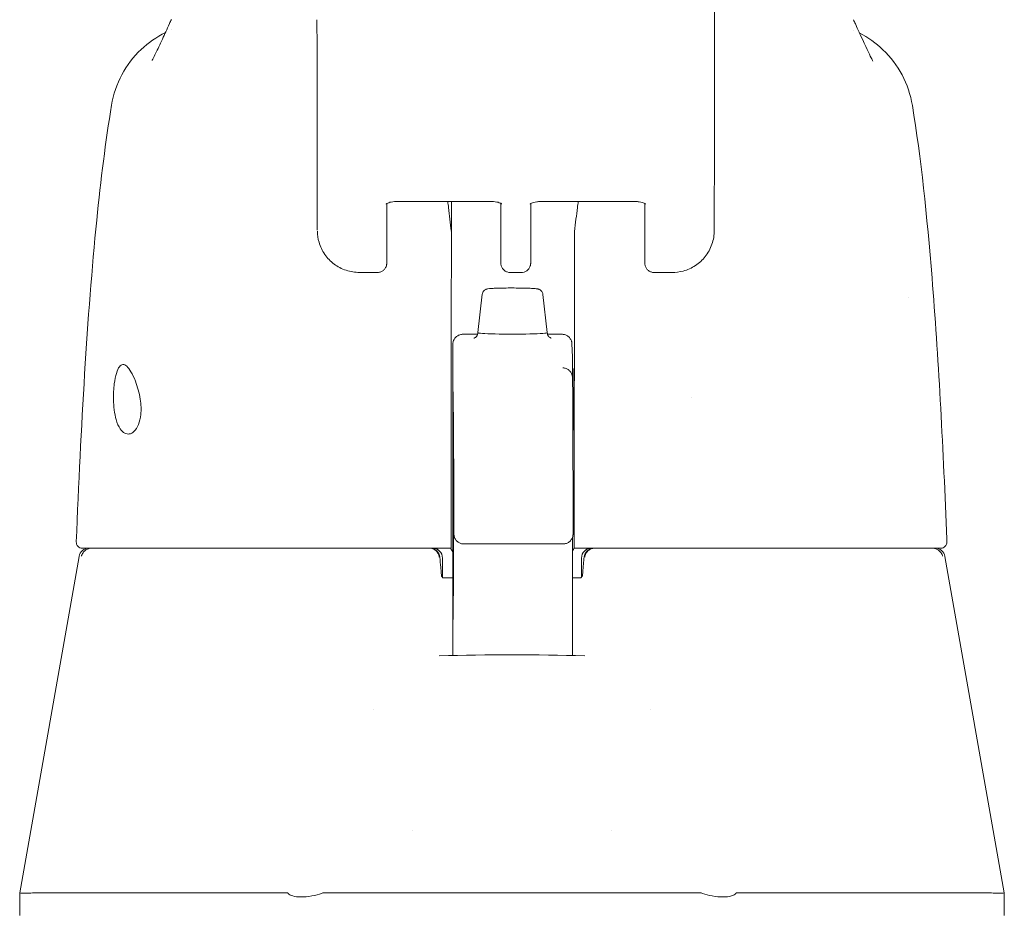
# Model space of a CAD drawing. Header units: inches. Extents: x 15 to 394, y 11 to 241.
# Tile 8 of 83: x 153.44 to 155.39, y 84.65 to 86.42. Entities that reach past the tile are written whole.
import ezdxf

# ---------------------------------------------------------------- set-up
doc = ezdxf.new("R2010")
doc.units = ezdxf.units.IN
doc.header["$LTSCALE"] = 24
doc.header["$MEASUREMENT"] = 0
doc.layers.add('Visible (ANSI)', color=7, linetype='Continuous', lineweight=5)

msp = doc.modelspace()

# ---------------------------------------------------------------- linework, layer by layer
at = {"layer": 'Visible (ANSI)'}
for p, q in [((154.82, 86.2852), (154.8201, 86.1829)), ((154.8201, 86.1827), (154.8197, 86.0055)), ((154.0322, 86.1079), (154.0323, 86.0056)), ((154.1704, 86.0586), (154.1701, 85.9535)), ((154.1889, 86.0624), (154.3783, 86.0624)), ((154.2983, 86.0624), (154.2983, 86.001)), ((154.3963, 86.0588), (154.3963, 85.99)), ((154.4556, 85.9535), (154.4558, 86.0586)), ((154.4744, 86.0624), (154.6637, 86.0624)), ((154.6818, 85.99), (154.6817, 86.0581)), ((154.1516, 85.9217), (154.1163, 85.9217)), ((154.415, 85.9217), (154.437, 85.9217)), ((154.7357, 85.9217), (154.7004, 85.9217)), ((154.3593, 85.8784), (154.3507, 85.8023)), ((154.4798, 85.8783), (154.4885, 85.8023)), ((154.3209, 85.799), (154.3502, 85.799)), ((154.4889, 85.799), (154.5178, 85.799)), ((154.5374, 85.7798), (154.5382, 85.7546)), ((154.3011, 85.5914), (154.3014, 85.3809)), ((154.323, 85.3831), (154.5198, 85.3831)), ((154.5412, 85.3748), (154.5418, 85.3748)), ((153.5598, 85.3585), (153.4421, 84.6911)), ((154.2807, 85.3551), (154.2807, 85.3168)), ((154.5563, 85.3551), (154.5563, 85.3168)), ((155.2772, 85.3585), (155.3949, 84.6911)), ((154.3014, 85.3157), (154.2826, 85.3157)), ((154.5543, 85.3157), (154.5385, 85.3157)), ((154.3014, 85.2883), (154.3014, 85.2429)), ((154.5384, 85.2329), (154.5383, 85.162)), ((154.1429, 85.054), (154.1429, 85.054)), ((154.6941, 85.054), (154.6941, 85.054)), ((154.2216, 84.8142), (154.2216, 84.8142)), ((154.6153, 84.8142), (154.6153, 84.8142)), ((153.4421, 84.6464), (153.4421, 84.6911)), ((153.4813, 84.6911), (153.9728, 84.6911)), ((154.046, 84.6911), (154.7909, 84.6911)), ((154.8641, 84.6911), (155.3557, 84.6911)), ((155.3949, 84.6464), (155.3949, 84.6911))]:
    msp.add_line(p, q, dxfattribs=at)
for centre, radius, start, end in [((153.5661, 85.3866), 0.0118, 177.7242, 270), ((153.5792, 85.3551), 0.0197, 90.0001, 170), ((154.2559, 85.3551), 0.0197, 4.9119, 90), ((154.261, 85.3551), 0.0197, 0, 90), ((154.576, 85.3551), 0.0197, 90, 180), ((154.581, 85.3551), 0.0197, 90, 175.0881), ((155.2578, 85.3551), 0.0197, 10, 90), ((155.2692, 85.3866), 0.0118, 270, 2.2758)]:
    msp.add_arc(centre, radius, start, end, dxfattribs=at)
for centre, major_axis, ratio, start_param, end_param in [((154.8189, 85.793), (0, 0.9843), 0.001274, 5.235988, 6.283186), ((154.0315, 85.793), (0, 0.6299), 0.001274, 5.235988, 6.283186), ((154.7414, 86.1828), (0.0787, -0.0002), 0.866025, 0, 0.002547), ((154.2557, 85.9991), (-0.0425, -0.0035), 0.669542, 3.085614, 3.161581), ((154.2994, 84.6199), (0.0001, 1.6849), 0.001243, 0.609956, 0.646633), ((154.5437, 84.6199), (0, -1.6849), 0.001294, 3.751549, 3.788225), ((154.585, 85.9991), (-0.0425, 0.0034), 0.669773, 6.258798, 6.334759), ((154.2982, 85.9486), (0, -0.0201), 0.001273, 3.788231, 4.444303), ((154.5423, 85.9486), (0, 0.0201), 0.001274, 0.646638, 1.302711), ((154.2975, 86.0999), (0, 0.5512), 0.001274, 3.554684, 4.444304), ((154.5416, 86.0999), (0, 0.5512), 0.001274, 3.554684, 4.444304), ((154.4196, 85.8023), (-0.0689, 0), 0.042782, 6.278319, 9.429644), ((154.7737, 85.6701), (0, 0.061), 0.001274, 1.508926, 1.509277), ((154.2978, 85.5767), (0, -0.0201), 0.001269, 3.554683, 4.318922), ((154.5419, 85.5767), (0, 0.0201), 0.001278, 0.413091, 1.177333), ((154.281, 85.2949), (-0.0983, 1.1448), 0.000167, 1.516693, 1.533906), ((154.2576, 85.3354), (0.0196, 0.0017), 0.017406, 6.283182, 6.298323), ((154.5794, 85.3354), (-0.0196, 0.0017), 0.017406, 6.268048, 6.283203), ((154.2823, 85.3276), (0, -0.0118), 0.79344, 6.283136, 6.283169), ((153.991, 84.2377), (-0.0182, 0.4534), 0.057705, 6.212037, 6.280865), ((153.991, 84.2377), (0.0567, 0.4533), 0.172345, 0.021557, 0.090385), ((154.846, 84.2377), (-0.0567, 0.4533), 0.172345, 6.1928, 6.261628), ((154.846, 84.2377), (0.0182, 0.4534), 0.057705, 0.002321, 0.071149)]:
    msp.add_ellipse(centre, major_axis=major_axis, ratio=ratio, start_param=start_param, end_param=end_param, dxfattribs=at)
for centre, major_axis in [((154.3012, 85.6701), (0, 0.0738)), ((154.5414, 85.6701), (0, -0.061))]:
    msp.add_ellipse(centre, major_axis=major_axis, ratio=0.001274, dxfattribs=at)
for points, knots in [([(153.7045, 86.342), (153.7045, 86.342), (153.7051, 86.3431), (153.7075, 86.3475), (153.7096, 86.3518), (153.7157, 86.3644), (153.7201, 86.3739), (153.7293, 86.394), (153.7341, 86.4043), (153.7392, 86.4153)], [0.5925237, 0.5925237, 0.5925237, 0.5925237, 0.6646619, 0.6646619, 0.7668616, 0.7668616, 0.908863, 0.908863, 1.0310814, 1.0310814, 1.0310814, 1.0310814]), ([(155.0995, 86.4149), (155.11, 86.3923), (155.1189, 86.3723), (155.1281, 86.3529), (155.1304, 86.3483), (155.1332, 86.3429), (155.134, 86.3415), (155.1342, 86.3411), (155.1342, 86.341), (155.1342, 86.341)], [0, 0, 0, 0, 0.2499371, 0.2499371, 0.3535128, 0.3535128, 0.4283098, 0.4283098, 0.439933, 0.439933, 0.439933, 0.439933]), ([(153.6243, 86.2537), (153.6278, 86.2747), (153.6349, 86.2953), (153.6548, 86.3325), (153.6677, 86.3496), (153.6971, 86.3774), (153.7135, 86.3889), (153.731, 86.3976)], [0, 0, 0, 0, 0.1620881, 0.1620881, 0.3213069, 0.3213069, 0.4702907, 0.4702907, 0.4702907, 0.4702907]), ([(155.108, 86.3964), (155.1248, 86.3878), (155.1405, 86.3766), (155.1693, 86.3492), (155.1822, 86.3321), (155.202, 86.2949), (155.209, 86.2742), (155.2125, 86.2532)], [0.2361481, 0.2361481, 0.2361481, 0.2361481, 0.379777, 0.379777, 0.5389916, 0.5389916, 0.7011957, 0.7011957, 0.7011957, 0.7011957]), ([(153.5543, 85.3871), (153.5635, 85.6163), (153.5758, 85.835), (153.603, 86.1059), (153.6123, 86.1818), (153.6243, 86.2537)], [0, 0, 0, 0, 1.850891, 1.850891, 2.630245, 2.630245, 2.630245, 2.630245]), ([(155.2125, 86.2532), (155.2297, 86.1483), (155.2416, 86.0342), (155.2639, 85.7565), (155.273, 85.5863), (155.2802, 85.4092)], [0, 0, 0, 0, 1.138918, 1.138918, 2.574106, 2.574106, 2.574106, 2.574106]), ([(154.1689, 86.0575), (154.1689, 86.0575), (154.1689, 86.0576), (154.169, 86.0577), (154.1694, 86.058), (154.1705, 86.0586), (154.1713, 86.059), (154.1734, 86.0599), (154.1747, 86.0604), (154.1779, 86.0613), (154.1798, 86.0616), (154.184, 86.0622), (154.1863, 86.0623), (154.1887, 86.0624), (154.1888, 86.0624), (154.1889, 86.0624)], [6.740092, 6.740092, 6.740092, 6.740092, 6.793779, 6.793779, 6.96813, 6.96813, 7.15411, 7.15411, 7.362553, 7.362553, 7.594077, 7.594077, 7.842143, 7.842143, 7.853982, 7.853982, 7.853982, 7.853982]), ([(154.2982, 86.0031), (154.2963, 86.0195), (154.2945, 86.0353), (154.2921, 86.0545), (154.2915, 86.0585), (154.291, 86.0624)], [-0.4388751, -0.4388751, -0.4388751, -0.4388751, -0.2194373, -0.2194373, -0.1616613, -0.1616613, -0.1616613, -0.1616613]), ([(154.3983, 86.0576), (154.3983, 86.0576), (154.3983, 86.0576), (154.3981, 86.0577), (154.3978, 86.058), (154.3967, 86.0586), (154.3959, 86.0591), (154.3938, 86.0599), (154.3925, 86.0604), (154.3893, 86.0613), (154.3874, 86.0616), (154.3832, 86.0622), (154.3809, 86.0624), (154.3785, 86.0624), (154.3784, 86.0624), (154.3783, 86.0624)], [3.601441, 3.601441, 3.601441, 3.601441, 3.653835, 3.653835, 3.828176, 3.828176, 4.014016, 4.014016, 4.222282, 4.222282, 4.453653, 4.453653, 4.701633, 4.701633, 4.712389, 4.712389, 4.712389, 4.712389]), ([(154.4744, 86.0624), (154.472, 86.0624), (154.4697, 86.0622), (154.4653, 86.0616), (154.4632, 86.0612), (154.4598, 86.0603), (154.4583, 86.0598), (154.4562, 86.0588), (154.4554, 86.0583), (154.4545, 86.0577), (154.4543, 86.0575), (154.4543, 86.0575)], [4.712389, 4.712389, 4.712389, 4.712389, 4.966699, 4.966699, 5.215035, 5.215035, 5.445494, 5.445494, 5.649809, 5.649809, 5.826279, 5.826279, 5.826279, 5.826279]), ([(154.5498, 86.0624), (154.5493, 86.0585), (154.5488, 86.0545), (154.5463, 86.0353), (154.5444, 86.0195), (154.5425, 86.0031)], [-0.2772129, -0.2772129, -0.2772129, -0.2772129, -0.2194374, -0.2194374, -0.000001, -0.000001, -0.000001, -0.000001]), ([(154.6637, 86.0624), (154.6661, 86.0624), (154.6684, 86.0622), (154.6728, 86.0616), (154.6749, 86.0612), (154.6783, 86.0603), (154.6797, 86.0598), (154.6819, 86.0588), (154.6826, 86.0584), (154.6835, 86.0578), (154.6837, 86.0576), (154.6837, 86.0576)], [1.570796, 1.570796, 1.570796, 1.570796, 1.825106, 1.825106, 2.073301, 2.073301, 2.30349, 2.30349, 2.50749, 2.50749, 2.681745, 2.681745, 2.681745, 2.681745]), ([(154.1163, 85.9217), (154.1073, 85.9217), (154.098, 85.9231), (154.0809, 85.9288), (154.0727, 85.933), (154.0585, 85.9437), (154.0522, 85.9503), (154.0421, 85.9649), (154.0382, 85.9731), (154.0337, 85.9887), (154.0325, 85.9962), (154.0324, 86.0035)], [0, 0, 0, 0, 0.0703736, 0.0703736, 0.1392004, 0.1392004, 0.2072974, 0.2072974, 0.2754598, 0.2754598, 0.3325774, 0.3325774, 0.3325774, 0.3325774]), ([(154.8197, 86.0056), (154.8197, 85.9961), (154.8181, 85.9865), (154.812, 85.9689), (154.8074, 85.9606), (154.7963, 85.9464), (154.7896, 85.9403), (154.7748, 85.9306), (154.7665, 85.9269), (154.7508, 85.9226), (154.7432, 85.9216), (154.7356, 85.9216)], [0, 0, 0, 0, 0.0731439, 0.0731439, 0.1436614, 0.1436614, 0.211738, 0.211738, 0.2795476, 0.2795476, 0.3380314, 0.3380314, 0.3380314, 0.3380314]), ([(154.415, 85.9217), (154.413, 85.9217), (154.4109, 85.922), (154.4072, 85.9233), (154.4054, 85.9242), (154.4023, 85.9266), (154.4009, 85.928), (154.3986, 85.9312), (154.3978, 85.9331), (154.3969, 85.9358), (154.3967, 85.9368), (154.3966, 85.9379), (154.3966, 85.938), (154.3965, 85.9384), (154.3965, 85.9385), (154.3965, 85.9388), (154.3965, 85.939), (154.3965, 85.9392), (154.3965, 85.9393), (154.3965, 85.9395), (154.3965, 85.9396), (154.3965, 85.9399), (154.3965, 85.94), (154.3964, 85.9405), (154.3964, 85.9409), (154.3964, 85.9432), (154.3964, 85.9464), (154.3964, 85.9558), (154.3964, 85.9624), (154.3964, 85.9761), (154.3964, 85.9828), (154.3963, 85.99)], [0, 0, 0, 0, 0.0152437, 0.0152437, 0.0302108, 0.0302108, 0.0451875, 0.0451875, 0.0601581, 0.0601581, 0.0673092, 0.0673092, 0.0689264, 0.0689264, 0.0702228, 0.0702228, 0.0721464, 0.0721464, 0.074147, 0.074147, 0.0775296, 0.0775296, 0.0857864, 0.0857864, 0.110542, 0.110542, 0.1855583, 0.1855583, 0.2684918, 0.2684918, 0.3313559, 0.3313559, 0.3313559, 0.3313559]), ([(154.7004, 85.9217), (154.6984, 85.9217), (154.6964, 85.922), (154.6926, 85.9233), (154.6908, 85.9242), (154.6877, 85.9266), (154.6863, 85.928), (154.6841, 85.9312), (154.6832, 85.9331), (154.6824, 85.9358), (154.6822, 85.9368), (154.682, 85.9379), (154.682, 85.938), (154.682, 85.9384), (154.682, 85.9385), (154.6819, 85.9388), (154.6819, 85.939), (154.6819, 85.9392), (154.6819, 85.9393), (154.6819, 85.9395), (154.6819, 85.9396), (154.6819, 85.9399), (154.6819, 85.94), (154.6819, 85.9405), (154.6819, 85.9409), (154.6819, 85.9432), (154.6818, 85.9464), (154.6818, 85.9558), (154.6818, 85.9624), (154.6818, 85.9761), (154.6818, 85.9828), (154.6818, 85.99)], [0, 0, 0, 0, 0.0152437, 0.0152437, 0.0302108, 0.0302108, 0.0451875, 0.0451875, 0.0601581, 0.0601581, 0.0673092, 0.0673092, 0.0689264, 0.0689264, 0.0702228, 0.0702228, 0.0721464, 0.0721464, 0.074147, 0.074147, 0.0775296, 0.0775296, 0.0857864, 0.0857864, 0.110542, 0.110542, 0.1855583, 0.1855583, 0.2684918, 0.2684918, 0.3313559, 0.3313559, 0.3313559, 0.3313559]), ([(154.1701, 85.9535), (154.1701, 85.9481), (154.1701, 85.9441), (154.1701, 85.9412), (154.1701, 85.9406), (154.1701, 85.94), (154.1701, 85.9399), (154.1701, 85.9394), (154.1701, 85.9393), (154.1701, 85.9391), (154.17, 85.9389), (154.17, 85.9386), (154.17, 85.9384), (154.1699, 85.9376), (154.1698, 85.9371), (154.1696, 85.9361), (154.1695, 85.9355), (154.169, 85.9338), (154.1685, 85.9325), (154.167, 85.9297), (154.1658, 85.9282), (154.1631, 85.9255), (154.1614, 85.9244), (154.1579, 85.9226), (154.1559, 85.9221), (154.1532, 85.9217), (154.1524, 85.9217), (154.1516, 85.9217)], [0, 0, 0, 0, 0.0823467, 0.0823467, 0.1118576, 0.1118576, 0.1247539, 0.1247539, 0.1265515, 0.1265515, 0.1286021, 0.1286021, 0.1306663, 0.1306663, 0.134814, 0.134814, 0.138887, 0.138887, 0.148968, 0.148968, 0.1632472, 0.1632472, 0.1782167, 0.1782167, 0.1931923, 0.1931923, 0.1993249, 0.1993249, 0.1993249, 0.1993249]), ([(154.4556, 85.9535), (154.4556, 85.9481), (154.4556, 85.9441), (154.4555, 85.9412), (154.4555, 85.9406), (154.4555, 85.94), (154.4555, 85.9399), (154.4555, 85.9394), (154.4555, 85.9393), (154.4555, 85.9391), (154.4555, 85.9389), (154.4554, 85.9386), (154.4554, 85.9384), (154.4553, 85.9376), (154.4553, 85.9371), (154.4551, 85.9361), (154.4549, 85.9355), (154.4544, 85.9338), (154.4539, 85.9325), (154.4524, 85.9297), (154.4512, 85.9282), (154.4485, 85.9255), (154.4468, 85.9244), (154.4433, 85.9226), (154.4414, 85.9221), (154.4386, 85.9217), (154.4378, 85.9217), (154.437, 85.9217)], [0, 0, 0, 0, 0.0823467, 0.0823467, 0.1118576, 0.1118576, 0.1247539, 0.1247539, 0.1265515, 0.1265515, 0.1286021, 0.1286021, 0.1306663, 0.1306663, 0.134814, 0.134814, 0.138887, 0.138887, 0.148968, 0.148968, 0.1632472, 0.1632472, 0.1782167, 0.1782167, 0.1931923, 0.1931923, 0.1993249, 0.1993249, 0.1993249, 0.1993249]), ([(154.3593, 85.8784), (154.3595, 85.8796), (154.3599, 85.8809), (154.361, 85.8833), (154.3617, 85.8843), (154.3634, 85.8861), (154.3643, 85.8868), (154.366, 85.8878), (154.3668, 85.8881), (154.3679, 85.8886), (154.3684, 85.8887), (154.3696, 85.889), (154.3702, 85.8891), (154.3726, 85.8895), (154.3746, 85.8897), (154.3794, 85.89), (154.382, 85.8902), (154.3892, 85.8905), (154.394, 85.8906), (154.4041, 85.8908), (154.4094, 85.8909), (154.42, 85.8909), (154.4254, 85.8909), (154.4357, 85.8908), (154.4407, 85.8907), (154.4497, 85.8905), (154.4539, 85.8903), (154.4609, 85.89), (154.4638, 85.8897), (154.4674, 85.8893), (154.4685, 85.8892), (154.4703, 85.8888), (154.4708, 85.8887), (154.472, 85.8883), (154.4726, 85.888), (154.4741, 85.8873), (154.4748, 85.8868), (154.4763, 85.8856), (154.4769, 85.8849), (154.4782, 85.8832), (154.4788, 85.8822), (154.4795, 85.8802), (154.4797, 85.8793), (154.4798, 85.8783)], [0, 0, 0, 0, 0.0101015, 0.0101015, 0.0199862, 0.0199862, 0.0296294, 0.0296294, 0.0377089, 0.0377089, 0.0449846, 0.0449846, 0.0568687, 0.0568687, 0.0925395, 0.0925395, 0.1243072, 0.1243072, 0.1678667, 0.1678667, 0.2085979, 0.2085979, 0.2487728, 0.2487728, 0.2888646, 0.2888646, 0.3291737, 0.3291737, 0.3703899, 0.3703899, 0.3939584, 0.3939584, 0.4023637, 0.4023637, 0.4099805, 0.4099805, 0.4177702, 0.4177702, 0.4252935, 0.4252935, 0.4344742, 0.4344742, 0.4417369, 0.4417369, 0.4417369, 0.4417369]), ([(154.3011, 85.5914), (154.3011, 85.5996), (154.3011, 85.6094), (154.3011, 85.6302), (154.3011, 85.6415), (154.3011, 85.6644), (154.3011, 85.6763), (154.3011, 85.6992), (154.3011, 85.7105), (154.3011, 85.7311), (154.3011, 85.7406), (154.3011, 85.7568), (154.3011, 85.7636), (154.3012, 85.7737), (154.3012, 85.777), (154.3012, 85.779), (154.3012, 85.7793), (154.3012, 85.7798), (154.3012, 85.7799), (154.3012, 85.7805), (154.3013, 85.7806), (154.3013, 85.781), (154.3013, 85.7812), (154.3014, 85.782), (154.3015, 85.7826), (154.3017, 85.7837), (154.3018, 85.7843), (154.3024, 85.7862), (154.3029, 85.7875), (154.3045, 85.7904), (154.3058, 85.7921), (154.3087, 85.7949), (154.3104, 85.7961), (154.3142, 85.7979), (154.3163, 85.7986), (154.3192, 85.799), (154.32, 85.799), (154.3209, 85.799)], [0.0000951, 0.0000951, 0.0000951, 0.0000951, 0.0901149, 0.0901149, 0.178562, 0.178562, 0.2670329, 0.2670329, 0.3554952, 0.3554952, 0.4439649, 0.4439649, 0.5324672, 0.5324672, 0.6211026, 0.6211026, 0.6422287, 0.6422287, 0.6501792, 0.6501792, 0.6522795, 0.6522795, 0.6545394, 0.6545394, 0.659093, 0.659093, 0.6635504, 0.6635504, 0.6741451, 0.6741451, 0.6893195, 0.6893195, 0.7052428, 0.7052428, 0.7211743, 0.7211743, 0.727735, 0.727735, 0.727735, 0.727735]), ([(154.3429, 85.7914), (154.3429, 85.7914), (154.3429, 85.7914), (154.343, 85.7914), (154.3431, 85.7915), (154.3436, 85.7916), (154.3438, 85.7917), (154.3446, 85.792), (154.3451, 85.7923), (154.3465, 85.7933), (154.3472, 85.7939), (154.3487, 85.7957), (154.3495, 85.7969), (154.3504, 85.7996), (154.3507, 85.8009), (154.3507, 85.8023)], [9.2430888, 9.2430888, 9.2430888, 9.2430888, 9.2594498, 9.2594498, 9.3055117, 9.3055117, 9.3302805, 9.3302805, 9.3644401, 9.3644401, 9.3881755, 9.3881755, 9.4085728, 9.4085728, 9.4235033, 9.4235033, 9.4235033, 9.4235033]), ([(154.4885, 85.8023), (154.4885, 85.801), (154.4887, 85.7997), (154.4895, 85.7974), (154.49, 85.7964), (154.4912, 85.7946), (154.4919, 85.794), (154.4931, 85.793), (154.4936, 85.7926), (154.4945, 85.7921), (154.4949, 85.7919), (154.4956, 85.7916), (154.4958, 85.7915), (154.4962, 85.7914), (154.4963, 85.7914), (154.4963, 85.7914)], [6.2819106, 6.2819106, 6.2819106, 6.2819106, 6.296187, 6.296187, 6.3118518, 6.3118518, 6.3310934, 6.3310934, 6.3535591, 6.3535591, 6.3797667, 6.3797667, 6.4163047, 6.4163047, 6.4623251, 6.4623251, 6.4623251, 6.4623251]), ([(154.5178, 85.799), (154.518, 85.799), (154.5183, 85.799), (154.5195, 85.7989), (154.5204, 85.7988), (154.5234, 85.7983), (154.5254, 85.7976), (154.5291, 85.7955), (154.5308, 85.7942), (154.5336, 85.7912), (154.5348, 85.7894), (154.5361, 85.7865), (154.5365, 85.7856), (154.5369, 85.7841), (154.537, 85.7836), (154.5371, 85.7828), (154.5372, 85.7825), (154.5373, 85.7818), (154.5373, 85.7815), (154.5374, 85.7811), (154.5374, 85.7809), (154.5374, 85.7806), (154.5374, 85.7805), (154.5374, 85.7803), (154.5374, 85.7802), (154.5374, 85.78), (154.5374, 85.7799), (154.5374, 85.7798)], [0, 0, 0, 0, 0.00224223, 0.00224223, 0.00898256, 0.00898256, 0.02514758, 0.02514758, 0.04107187, 0.04107187, 0.0570029, 0.0570029, 0.06485469, 0.06485469, 0.06852226, 0.06852226, 0.0711256, 0.0711256, 0.0739908, 0.0739908, 0.07533776, 0.07533776, 0.07733102, 0.07733102, 0.07973003, 0.07973003, 0.08311644, 0.08311644, 0.08311644, 0.08311644]), ([(154.5382, 85.7546), (154.5383, 85.752), (154.5383, 85.7472), (154.5383, 85.7353), (154.5383, 85.7329), (154.5383, 85.7304)], [0, 0, 0, 0, 0.2222895, 0.2222895, 0.2714386, 0.2714386, 0.2714386, 0.2714386]), ([(153.6281, 85.6701), (153.628, 85.6754), (153.6281, 85.6807), (153.6287, 85.6911), (153.6291, 85.6961), (153.6308, 85.7088), (153.6322, 85.7158), (153.6357, 85.7273), (153.6377, 85.7318), (153.6421, 85.7374), (153.6443, 85.7388), (153.6492, 85.7391), (153.6517, 85.7379), (153.6572, 85.7331), (153.66, 85.7295), (153.6659, 85.7195), (153.669, 85.7131), (153.6738, 85.7005), (153.6757, 85.6947), (153.6789, 85.6826), (153.6802, 85.6764), (153.6812, 85.6701)], [-0.5692874, -0.5692874, -0.5692874, -0.5692874, -0.5288858, -0.5288858, -0.4876841, -0.4876841, -0.4202422, -0.4202422, -0.3530717, -0.3530717, -0.2912927, -0.2912927, -0.2304014, -0.2304014, -0.1671779, -0.1671779, -0.0985288, -0.0985288, -0.0485921, -0.0485921, -0.000001, -0.000001, -0.000001, -0.000001]), ([(154.5194, 85.7325), (154.5216, 85.7324), (154.5237, 85.7319), (154.5277, 85.7304), (154.5296, 85.7294), (154.5328, 85.7268), (154.5342, 85.7252), (154.5357, 85.7229), (154.5361, 85.7221), (154.5367, 85.7209), (154.5369, 85.7204), (154.5374, 85.7191), (154.5376, 85.7185), (154.5379, 85.7174), (154.538, 85.717), (154.5382, 85.7161), (154.5382, 85.7157), (154.5384, 85.7148), (154.5384, 85.7145), (154.5385, 85.7134), (154.5385, 85.713), (154.5386, 85.7109), (154.5386, 85.7088), (154.5388, 85.6964), (154.5389, 85.6787), (154.5392, 85.617), (154.5394, 85.5652), (154.5395, 85.4994)], [0, 0, 0, 0, 0.016461, 0.016461, 0.032598, 0.032598, 0.048586, 0.048586, 0.055504, 0.055504, 0.060794, 0.060794, 0.069517, 0.069517, 0.078204, 0.078204, 0.091719, 0.091719, 0.12099, 0.12099, 0.208677, 0.208677, 0.471727, 0.471727, 1.263331, 1.263331, 2.350755, 2.350755, 2.350755, 2.350755]), ([(153.6812, 85.6701), (153.682, 85.6649), (153.6825, 85.6597), (153.6829, 85.6494), (153.6827, 85.6445), (153.6815, 85.6324), (153.68, 85.6258), (153.6754, 85.6141), (153.6723, 85.6093), (153.6658, 85.6034), (153.6627, 85.6018), (153.6565, 85.6009), (153.6535, 85.6014), (153.6474, 85.6045), (153.6443, 85.6073), (153.6383, 85.6161), (153.6355, 85.6223), (153.6317, 85.6356), (153.6304, 85.6421), (153.6287, 85.6558), (153.6282, 85.6629), (153.6281, 85.6701)], [-0.5739281, -0.5739281, -0.5739281, -0.5739281, -0.533814, -0.533814, -0.4939143, -0.4939143, -0.4307597, -0.4307597, -0.3597657, -0.3597657, -0.3005984, -0.3005984, -0.2454531, -0.2454531, -0.1831514, -0.1831514, -0.1104073, -0.1104073, -0.0546787, -0.0546787, -0.000001, -0.000001, -0.000001, -0.000001]), ([(154.302, 85.2334), (154.302, 85.2334), (154.302, 85.2336), (154.302, 85.235), (154.302, 85.237), (154.3021, 85.2457), (154.3021, 85.2549), (154.3021, 85.2797), (154.3022, 85.2959), (154.3022, 85.3328), (154.3022, 85.354), (154.3022, 85.3987), (154.3022, 85.4228), (154.3022, 85.4708), (154.3022, 85.4953), (154.3022, 85.5417), (154.3022, 85.5642), (154.3022, 85.6042), (154.3022, 85.6223), (154.3021, 85.652), (154.3021, 85.6639), (154.302, 85.676), (154.302, 85.6791), (154.302, 85.6825), (154.302, 85.6834), (154.302, 85.6843), (154.302, 85.6845), (154.302, 85.6846), (154.302, 85.6846), (154.302, 85.6846)], [0.095515, 0.095515, 0.095515, 0.095515, 0.123841, 0.123841, 0.213853, 0.213853, 0.387934, 0.387934, 0.570542, 0.570542, 0.753617, 0.753617, 0.936769, 0.936769, 1.119942, 1.119942, 1.303116, 1.303116, 1.486277, 1.486277, 1.669389, 1.669389, 1.759895, 1.759895, 1.808908, 1.808908, 1.835911, 1.835911, 1.839855, 1.839855, 1.839855, 1.839855]), ([(154.2978, 85.5844), (154.2978, 85.5537), (154.2978, 85.522), (154.2977, 85.4575), (154.2977, 85.4246), (154.2977, 85.3915)], [0.0000013, 0.0000013, 0.0000013, 0.0000013, 0.2536651, 0.2536651, 0.507274, 0.507274, 0.507274, 0.507274]), ([(154.5419, 85.5844), (154.5419, 85.5537), (154.5419, 85.522), (154.5418, 85.4575), (154.5418, 85.4246), (154.5418, 85.3915)], [0.0000013, 0.0000013, 0.0000013, 0.0000013, 0.2536657, 0.2536657, 0.5072735, 0.5072735, 0.5072735, 0.5072735]), ([(154.5395, 85.4994), (154.5396, 85.4968), (154.5396, 85.4934), (154.5396, 85.4854), (154.5396, 85.4808), (154.5396, 85.4709), (154.5396, 85.4655), (154.5396, 85.4547), (154.5396, 85.4492), (154.5396, 85.4385), (154.5396, 85.4333), (154.5396, 85.4238), (154.5396, 85.4195), (154.5396, 85.4122), (154.5395, 85.4092), (154.5395, 85.4048), (154.5395, 85.4035), (154.5395, 85.4026), (154.5395, 85.4025), (154.5395, 85.4021), (154.5395, 85.402), (154.5395, 85.4017), (154.5395, 85.4016), (154.5395, 85.4013), (154.5394, 85.401), (154.5394, 85.4005), (154.5393, 85.4002), (154.5392, 85.3994), (154.5391, 85.3988), (154.5387, 85.3969), (154.5382, 85.3956), (154.5367, 85.3925), (154.5356, 85.3908), (154.5328, 85.3878), (154.5311, 85.3865), (154.5274, 85.3845), (154.5254, 85.3838), (154.5222, 85.3832), (154.521, 85.3831), (154.5198, 85.3831)], [0, 0, 0, 0, 0.0425807, 0.0425807, 0.0841852, 0.0841852, 0.1256804, 0.1256804, 0.167149, 0.167149, 0.2086126, 0.2086126, 0.2500853, 0.2500853, 0.2915961, 0.2915961, 0.3332584, 0.3332584, 0.3395061, 0.3395061, 0.3420357, 0.3420357, 0.3431432, 0.3431432, 0.3452868, 0.3452868, 0.3473947, 0.3473947, 0.3519485, 0.3519485, 0.3622857, 0.3622857, 0.3777932, 0.3777932, 0.3937253, 0.3937253, 0.4096569, 0.4096569, 0.418499, 0.418499, 0.418499, 0.418499]), ([(154.323, 85.3831), (154.3227, 85.3831), (154.3225, 85.3831), (154.3216, 85.3831), (154.3208, 85.3832), (154.318, 85.3836), (154.316, 85.3843), (154.3122, 85.3862), (154.3105, 85.3874), (154.3075, 85.3904), (154.3063, 85.3921), (154.3049, 85.3949), (154.3045, 85.3959), (154.3039, 85.3979), (154.3036, 85.3989), (154.3034, 85.4003), (154.3034, 85.4007), (154.3034, 85.4012), (154.3033, 85.4015), (154.3033, 85.4018), (154.3033, 85.4019), (154.3033, 85.4021), (154.3033, 85.4022), (154.3033, 85.4023), (154.3033, 85.4024), (154.3033, 85.4027), (154.3033, 85.4028), (154.3033, 85.4034), (154.3033, 85.4041), (154.3033, 85.4059), (154.3033, 85.4071), (154.3033, 85.4085)], [0, 0, 0, 0, 0.0018097, 0.0018097, 0.007246, 0.007246, 0.023428, 0.023428, 0.0393511, 0.0393511, 0.0552832, 0.0552832, 0.0631668, 0.0631668, 0.0710789, 0.0710789, 0.0739075, 0.0739075, 0.0758492, 0.0758492, 0.0774606, 0.0774606, 0.0789973, 0.0789973, 0.081828, 0.081828, 0.0894984, 0.0894984, 0.1125569, 0.1125569, 0.1358886, 0.1358886, 0.1358886, 0.1358886]), ([(154.5385, 85.3967), (154.5385, 85.3759), (154.5385, 85.3556), (154.5385, 85.3079), (154.5385, 85.2812), (154.5384, 85.2492), (154.5384, 85.2408), (154.5384, 85.2329)], [0.0826085, 0.0826085, 0.0826085, 0.0826085, 0.2432605, 0.2432605, 0.482131, 0.482131, 0.5753368, 0.5753368, 0.5753368, 0.5753368]), ([(153.5661, 85.3748), (153.5662, 85.3748), (153.5665, 85.3748), (153.5668, 85.3748), (153.5672, 85.3748), (153.5676, 85.3748), (153.568, 85.3748), (153.5685, 85.3748), (153.5689, 85.3748), (153.5694, 85.3748), (153.5698, 85.3748), (153.5704, 85.3748), (153.5711, 85.3748)], [0, 0, 0, 0, 0.25, 0.25, 0.25, 0.5, 0.5, 0.5, 0.75, 0.75, 0.75, 1, 1, 1, 1]), ([(153.5711, 85.3748), (153.5712, 85.3748), (153.5714, 85.3748), (153.572, 85.3748), (153.5725, 85.3748), (153.5732, 85.3748), (153.5742, 85.3748), (153.5751, 85.3748), (153.5763, 85.3748), (153.5776, 85.3748), (153.579, 85.3748), (153.5806, 85.3748), (153.5823, 85.3748), (153.584, 85.3748), (153.586, 85.3748), (153.5881, 85.3748), (153.5902, 85.3748), (153.5924, 85.3748), (153.595, 85.3748), (153.5975, 85.3748), (153.6003, 85.3748), (153.6034, 85.3748), (153.6066, 85.3748), (153.6102, 85.3748), (153.6142, 85.3748), (153.6181, 85.3748), (153.6224, 85.3748), (153.6271, 85.3748), (153.6318, 85.3748), (153.6369, 85.3748), (153.6424, 85.3748), (153.6479, 85.3748), (153.6539, 85.3748), (153.6603, 85.3748), (153.6666, 85.3748), (153.6735, 85.3748), (153.6808, 85.3748), (153.688, 85.3748), (153.6957, 85.3748), (153.7041, 85.3748), (153.7124, 85.3748), (153.7215, 85.3748), (153.7304, 85.3748), (153.7393, 85.3748), (153.7482, 85.3748), (153.7566, 85.3748), (153.7651, 85.3748), (153.7732, 85.3748), (153.7811, 85.3748), (153.7889, 85.3748), (153.7965, 85.3748), (153.804, 85.3748), (153.8115, 85.3748), (153.8189, 85.3748), (153.8264, 85.3748), (153.8339, 85.3748), (153.8414, 85.3748), (153.8492, 85.3748), (153.8569, 85.3748), (153.8648, 85.3748), (153.8729, 85.3748), (153.881, 85.3748), (153.8893, 85.3748), (153.8979, 85.3748), (153.9065, 85.3748), (153.9154, 85.3748), (153.9245, 85.3748), (153.9336, 85.3748), (153.9429, 85.3748), (153.9518, 85.3748), (153.9607, 85.3748), (153.9691, 85.3748), (153.9771, 85.3748), (153.9851, 85.3748), (153.9927, 85.3748), (153.9998, 85.3748), (154.007, 85.3748), (154.0139, 85.3748), (154.0203, 85.3748), (154.0268, 85.3748), (154.0329, 85.3748), (154.0387, 85.3748), (154.0445, 85.3748), (154.05, 85.3748), (154.0552, 85.3748), (154.0604, 85.3748), (154.0654, 85.3748), (154.0702, 85.3748), (154.075, 85.3748), (154.0797, 85.3748), (154.0843, 85.3748), (154.0889, 85.3748), (154.0934, 85.3748), (154.098, 85.3748), (154.1026, 85.3748), (154.1073, 85.3748), (154.1121, 85.3748), (154.1169, 85.3748), (154.1219, 85.3748), (154.1272, 85.3748), (154.1326, 85.3748), (154.1383, 85.3748), (154.1441, 85.3748), (154.1499, 85.3748), (154.1557, 85.3748), (154.1612, 85.3748), (154.1667, 85.3748), (154.1719, 85.3748), (154.1767, 85.3748), (154.1815, 85.3748), (154.1861, 85.3748), (154.1904, 85.3748), (154.1948, 85.3748), (154.1989, 85.3748), (154.2029, 85.3748), (154.2069, 85.3748), (154.2107, 85.3748), (154.2143, 85.3748), (154.218, 85.3748), (154.2215, 85.3748), (154.2249, 85.3748), (154.2283, 85.3748), (154.2316, 85.3748), (154.2347, 85.3748), (154.2379, 85.3748), (154.2409, 85.3748), (154.2438, 85.3748), (154.2467, 85.3748), (154.2495, 85.3748), (154.2522, 85.3748), (154.255, 85.3748), (154.2576, 85.3748), (154.2601, 85.3748), (154.2627, 85.3748), (154.2651, 85.3748), (154.2675, 85.3748), (154.2699, 85.3748), (154.2722, 85.3748), (154.2745, 85.3748), (154.2767, 85.3748), (154.2789, 85.3748), (154.281, 85.3748), (154.2831, 85.3748), (154.2851, 85.3748), (154.2871, 85.3748), (154.289, 85.3748), (154.2909, 85.3748), (154.2926, 85.3748), (154.2944, 85.3748), (154.2961, 85.3748), (154.2977, 85.3748)], [0, 0, 0, 0, 0.02, 0.02, 0.02, 0.04, 0.04, 0.04, 0.06, 0.06, 0.06, 0.08, 0.08, 0.08, 0.1, 0.1, 0.1, 0.12, 0.12, 0.12, 0.14, 0.14, 0.14, 0.16, 0.16, 0.16, 0.18, 0.18, 0.18, 0.2, 0.2, 0.2, 0.22, 0.22, 0.22, 0.24, 0.24, 0.24, 0.26, 0.26, 0.26, 0.28, 0.28, 0.28, 0.3, 0.3, 0.3, 0.32, 0.32, 0.32, 0.34, 0.34, 0.34, 0.36, 0.36, 0.36, 0.38, 0.38, 0.38, 0.4, 0.4, 0.4, 0.42, 0.42, 0.42, 0.44, 0.44, 0.44, 0.46, 0.46, 0.46, 0.48, 0.48, 0.48, 0.5, 0.5, 0.5, 0.52, 0.52, 0.52, 0.54, 0.54, 0.54, 0.56, 0.56, 0.56, 0.58, 0.58, 0.58, 0.6, 0.6, 0.6, 0.62, 0.62, 0.62, 0.64, 0.64, 0.64, 0.66, 0.66, 0.66, 0.68, 0.68, 0.68, 0.7, 0.7, 0.7, 0.72, 0.72, 0.72, 0.74, 0.74, 0.74, 0.76, 0.76, 0.76, 0.78, 0.78, 0.78, 0.8, 0.8, 0.8, 0.82, 0.82, 0.82, 0.84, 0.84, 0.84, 0.86, 0.86, 0.86, 0.88, 0.88, 0.88, 0.9, 0.9, 0.9, 0.92, 0.92, 0.92, 0.94, 0.94, 0.94, 0.96, 0.96, 0.96, 0.98, 0.98, 0.98, 1, 1, 1, 1]), ([(153.5802, 85.3741), (153.5815, 85.3744), (153.5828, 85.3746), (153.5853, 85.3748), (153.5865, 85.3748), (153.5875, 85.3748)], [-0.03976287, -0.03976287, -0.03976287, -0.03976287, -0.01919123, -0.01919123, 0, 0, 0, 0]), ([(154.2544, 85.3748), (154.2568, 85.3748), (154.2591, 85.3744), (154.2637, 85.3726), (154.2659, 85.3713), (154.2696, 85.3678), (154.2712, 85.3658), (154.273, 85.3618), (154.2736, 85.36), (154.274, 85.3577), (154.274, 85.3572), (154.2741, 85.3568)], [-0.07186063, -0.07186063, -0.07186063, -0.07186063, -0.05375453, -0.05375453, -0.03421213, -0.03421213, -0.01469635, -0.01469635, 0, 0, 0.00333954, 0.00333954, 0.00333954, 0.00333954]), ([(154.2977, 85.3854), (154.2977, 85.3864), (154.2977, 85.3874), (154.2977, 85.3895), (154.2977, 85.3905), (154.2977, 85.3915)], [-0.01552729, -0.01552729, -0.01552729, -0.01552729, -0.00775591, -0.00775591, -0.00000008, -0.00000008, -0.00000008, -0.00000008]), ([(154.2977, 85.3854), (154.2977, 85.3841), (154.2977, 85.3828), (154.2977, 85.3802), (154.2977, 85.3789), (154.2977, 85.3769), (154.2977, 85.3761), (154.2977, 85.3751), (154.2977, 85.3748), (154.2977, 85.3748)], [0, 0, 0, 0, 0.01021357, 0.01021357, 0.02188893, 0.02188893, 0.03336269, 0.03336269, 0.0441913, 0.0441913, 0.0441913, 0.0441913]), ([(154.3014, 85.2883), (154.3014, 85.2987), (154.3014, 85.3096), (154.3014, 85.3305), (154.3014, 85.3409), (154.3014, 85.3599), (154.3014, 85.3689), (154.3014, 85.3781), (154.3014, 85.3795), (154.3014, 85.3809)], [0, 0, 0, 0, 0.0810285, 0.0810285, 0.1605957, 0.1605957, 0.2402112, 0.2402112, 0.2554709, 0.2554709, 0.2554709, 0.2554709]), ([(154.5418, 85.3915), (154.5418, 85.3905), (154.5418, 85.3895), (154.5418, 85.3874), (154.5418, 85.3864), (154.5418, 85.3854)], [0.00000008, 0.00000008, 0.00000008, 0.00000008, 0.00775583, 0.00775583, 0.01552726, 0.01552726, 0.01552726, 0.01552726]), ([(154.5418, 85.3748), (154.5418, 85.3748), (154.5418, 85.3751), (154.5418, 85.3761), (154.5418, 85.3769), (154.5418, 85.3789), (154.5418, 85.3802), (154.5418, 85.3828), (154.5418, 85.3841), (154.5418, 85.3854)], [-0.04419134, -0.04419134, -0.04419134, -0.04419134, -0.03334324, -0.03334324, -0.02186875, -0.02186875, -0.01019415, -0.01019415, 0, 0, 0, 0]), ([(154.5418, 85.3748), (154.5434, 85.3748), (154.5451, 85.3748), (154.5469, 85.3748), (154.5486, 85.3748), (154.5505, 85.3748), (154.5524, 85.3748), (154.5544, 85.3748), (154.5564, 85.3748), (154.5584, 85.3748), (154.5605, 85.3748), (154.5626, 85.3748), (154.5648, 85.3748), (154.5671, 85.3748), (154.5693, 85.3748), (154.5717, 85.3748), (154.574, 85.3748), (154.5764, 85.3748), (154.5788, 85.3748), (154.5813, 85.3748), (154.5838, 85.3748), (154.5864, 85.3748), (154.589, 85.3748), (154.5917, 85.3748), (154.5944, 85.3748), (154.5972, 85.3748), (154.6001, 85.3748), (154.6031, 85.3748), (154.6061, 85.3748), (154.6092, 85.3748), (154.6124, 85.3748), (154.6156, 85.3748), (154.619, 85.3748), (154.6225, 85.3748), (154.626, 85.3748), (154.6296, 85.3748), (154.6334, 85.3748), (154.6372, 85.3748), (154.6412, 85.3748), (154.6454, 85.3748), (154.6495, 85.3748), (154.6539, 85.3748), (154.6583, 85.3748), (154.6628, 85.3748), (154.6674, 85.3748), (154.6724, 85.3748), (154.6773, 85.3748), (154.6825, 85.3748), (154.688, 85.3748), (154.6934, 85.3748), (154.699, 85.3748), (154.7044, 85.3748), (154.7099, 85.3748), (154.7151, 85.3748), (154.7201, 85.3748), (154.7251, 85.3748), (154.7299, 85.3748), (154.7346, 85.3748), (154.7393, 85.3748), (154.7439, 85.3748), (154.7485, 85.3748), (154.7531, 85.3748), (154.7576, 85.3748), (154.7622, 85.3748), (154.7669, 85.3748), (154.7716, 85.3748), (154.7766, 85.3748), (154.7815, 85.3748), (154.7866, 85.3748), (154.7921, 85.3748), (154.7975, 85.3748), (154.8032, 85.3748), (154.8093, 85.3748), (154.8154, 85.3748), (154.8218, 85.3748), (154.8285, 85.3748), (154.8353, 85.3748), (154.8424, 85.3748), (154.8499, 85.3748), (154.8574, 85.3748), (154.8652, 85.3748), (154.8735, 85.3748), (154.8818, 85.3748), (154.8905, 85.3748), (154.8994, 85.3748), (154.9084, 85.3748), (154.9175, 85.3748), (154.9263, 85.3748), (154.935, 85.3748), (154.9434, 85.3748), (154.9516, 85.3748), (154.9598, 85.3748), (154.9678, 85.3748), (154.9756, 85.3748), (154.9834, 85.3748), (154.9911, 85.3748), (154.9986, 85.3748), (155.0061, 85.3748), (155.0134, 85.3748), (155.0208, 85.3748), (155.0281, 85.3748), (155.0354, 85.3748), (155.0427, 85.3748), (155.0501, 85.3748), (155.0576, 85.3748), (155.0652, 85.3748), (155.0729, 85.3748), (155.0807, 85.3748), (155.0888, 85.3748), (155.0969, 85.3748), (155.1052, 85.3748), (155.1135, 85.3748), (155.1217, 85.3748), (155.1298, 85.3748), (155.1374, 85.3748), (155.1451, 85.3748), (155.1523, 85.3748), (155.1592, 85.3748), (155.1661, 85.3748), (155.1726, 85.3748), (155.1787, 85.3748), (155.1849, 85.3748), (155.1906, 85.3748), (155.196, 85.3748), (155.2014, 85.3748), (155.2065, 85.3748), (155.2111, 85.3748), (155.2158, 85.3748), (155.2201, 85.3748), (155.2241, 85.3748), (155.2281, 85.3748), (155.2317, 85.3748), (155.2349, 85.3748), (155.2381, 85.3748), (155.2408, 85.3748), (155.2433, 85.3748), (155.2458, 85.3748), (155.248, 85.3748), (155.25, 85.3748), (155.2521, 85.3748), (155.254, 85.3748), (155.2557, 85.3748), (155.2574, 85.3748), (155.2589, 85.3748), (155.2602, 85.3748), (155.2615, 85.3748), (155.2626, 85.3748), (155.2636, 85.3748), (155.2645, 85.3748), (155.2652, 85.3748), (155.2657, 85.3748), (155.2662, 85.3748), (155.2665, 85.3748), (155.2665, 85.3748)], [0, 0, 0, 0, 0.019608, 0.019608, 0.019608, 0.039216, 0.039216, 0.039216, 0.058824, 0.058824, 0.058824, 0.078431, 0.078431, 0.078431, 0.098039, 0.098039, 0.098039, 0.117647, 0.117647, 0.117647, 0.137255, 0.137255, 0.137255, 0.156863, 0.156863, 0.156863, 0.176471, 0.176471, 0.176471, 0.196078, 0.196078, 0.196078, 0.215686, 0.215686, 0.215686, 0.235294, 0.235294, 0.235294, 0.254902, 0.254902, 0.254902, 0.27451, 0.27451, 0.27451, 0.294118, 0.294118, 0.294118, 0.313725, 0.313725, 0.313725, 0.333333, 0.333333, 0.333333, 0.352941, 0.352941, 0.352941, 0.372549, 0.372549, 0.372549, 0.392157, 0.392157, 0.392157, 0.411765, 0.411765, 0.411765, 0.431373, 0.431373, 0.431373, 0.45098, 0.45098, 0.45098, 0.470588, 0.470588, 0.470588, 0.490196, 0.490196, 0.490196, 0.509804, 0.509804, 0.509804, 0.529412, 0.529412, 0.529412, 0.54902, 0.54902, 0.54902, 0.568627, 0.568627, 0.568627, 0.588235, 0.588235, 0.588235, 0.607843, 0.607843, 0.607843, 0.627451, 0.627451, 0.627451, 0.647059, 0.647059, 0.647059, 0.666667, 0.666667, 0.666667, 0.686275, 0.686275, 0.686275, 0.705882, 0.705882, 0.705882, 0.72549, 0.72549, 0.72549, 0.745098, 0.745098, 0.745098, 0.764706, 0.764706, 0.764706, 0.784314, 0.784314, 0.784314, 0.803922, 0.803922, 0.803922, 0.823529, 0.823529, 0.823529, 0.843137, 0.843137, 0.843137, 0.862745, 0.862745, 0.862745, 0.882353, 0.882353, 0.882353, 0.901961, 0.901961, 0.901961, 0.921569, 0.921569, 0.921569, 0.941176, 0.941176, 0.941176, 0.960784, 0.960784, 0.960784, 0.980392, 0.980392, 0.980392, 1, 1, 1, 1]), ([(154.5826, 85.3748), (154.5801, 85.3748), (154.5776, 85.3743), (154.5754, 85.3734), (154.5731, 85.3725), (154.571, 85.3712), (154.5692, 85.3696), (154.5674, 85.3679), (154.5659, 85.3659), (154.5648, 85.3637), (154.5638, 85.3616), (154.5631, 85.3592), (154.5629, 85.3568)], [0, 0, 0, 0, 0.25, 0.25, 0.25, 0.5, 0.5, 0.5, 0.75, 0.75, 0.75, 1, 1, 1, 1]), ([(155.2567, 85.3741), (155.2555, 85.3744), (155.2541, 85.3746), (155.2516, 85.3748), (155.2505, 85.3748), (155.2495, 85.3748)], [0.000001, 0.000001, 0.000001, 0.000001, 0.01272699, 0.01272699, 0.02459906, 0.02459906, 0.02459906, 0.02459906]), ([(155.2665, 85.3748), (155.267, 85.3748), (155.2674, 85.3748), (155.2677, 85.3748), (155.268, 85.3748), (155.2683, 85.3748), (155.2685, 85.3748), (155.2687, 85.3748), (155.269, 85.3748), (155.2691, 85.3748), (155.2692, 85.3748), (155.2693, 85.3748), (155.2693, 85.3748)], [0, 0, 0, 0, 0.25, 0.25, 0.25, 0.5, 0.5, 0.5, 0.75, 0.75, 0.75, 0.9509284, 0.9509284, 0.9509284, 0.9509284]), ([(153.5802, 85.3741), (153.578, 85.3735), (153.5756, 85.3726), (153.5735, 85.3712), (153.5713, 85.3698), (153.5693, 85.368), (153.5677, 85.3658), (153.5662, 85.3637), (153.565, 85.3612), (153.5644, 85.3586)], [0, 0, 0, 0, 0.333333, 0.333333, 0.333333, 0.666667, 0.666667, 0.666667, 1, 1, 1, 1]), ([(154.3014, 85.3677), (154.3002, 85.3691), (154.2992, 85.3704), (154.2979, 85.3723), (154.2974, 85.373), (154.2971, 85.3738), (154.2971, 85.3739), (154.2971, 85.3741)], [0.012185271, 0.012185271, 0.012185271, 0.012185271, 0.01644749, 0.01644749, 0.02012058, 0.02012058, 0.02145456, 0.02145456, 0.02145456, 0.02145456]), ([(154.5412, 85.3741), (154.5412, 85.374), (154.5412, 85.374), (154.5411, 85.3735), (154.5408, 85.373), (154.5399, 85.3716), (154.5393, 85.3708), (154.5385, 85.3698)], [0.045272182, 0.045272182, 0.045272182, 0.045272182, 0.045667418, 0.045667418, 0.048563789, 0.048563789, 0.051735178, 0.051735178, 0.051735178, 0.051735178]), ([(154.5597, 85.3371), (154.56, 85.3404), (154.5603, 85.3437), (154.5606, 85.347), (154.5609, 85.3502), (154.5612, 85.3535), (154.5614, 85.3568)], [0, 0, 0, 0, 0.5, 0.5, 0.5, 1, 1, 1, 1]), ([(155.2567, 85.3741), (155.2585, 85.3736), (155.2602, 85.373), (155.2636, 85.3712), (155.2652, 85.3701), (155.2679, 85.3675), (155.2691, 85.3661), (155.271, 85.363), (155.2717, 85.3614), (155.2724, 85.3593), (155.2725, 85.359), (155.2726, 85.3586)], [0.00000021, 0.00000021, 0.00000021, 0.00000021, 0.01790702, 0.01790702, 0.03464891, 0.03464891, 0.05076492, 0.05076492, 0.06565697, 0.06565697, 0.06905546, 0.06905546, 0.06905546, 0.06905546]), ([(154.2772, 85.3371), (154.2776, 85.333), (154.2779, 85.3287), (154.2785, 85.3231), (154.2786, 85.3214), (154.2788, 85.3198)], [0, 0, 0, 0, 0.03177496, 0.03177496, 0.04542173, 0.04542173, 0.04542173, 0.04542173]), ([(154.5582, 85.3198), (154.5585, 85.3235), (154.5589, 85.3275), (154.5594, 85.3333), (154.5596, 85.3352), (154.5597, 85.3371)], [0, 0, 0, 0, 0.03104913, 0.03104913, 0.0454378, 0.0454378, 0.0454378, 0.0454378]), ([(154.2788, 85.3198), (154.2788, 85.3198), (154.2788, 85.3197), (154.2789, 85.3193), (154.279, 85.319), (154.2795, 85.3181), (154.2799, 85.3175), (154.2807, 85.3167), (154.2811, 85.3165), (154.2818, 85.316), (154.2822, 85.3159), (154.2826, 85.3157), (154.2827, 85.3157), (154.2827, 85.3157)], [0.00221293, 0.00221293, 0.00221293, 0.00221293, 0.00676414, 0.00676414, 0.01367449, 0.01367449, 0.0232353, 0.0232353, 0.0303251, 0.0303251, 0.03762674, 0.03762674, 0.0442281, 0.0442281, 0.0442281, 0.0442281]), ([(154.5542, 85.3157), (154.5542, 85.3157), (154.5542, 85.3157), (154.5544, 85.3158), (154.5547, 85.3158), (154.5555, 85.3162), (154.5559, 85.3165), (154.557, 85.3175), (154.5576, 85.3183), (154.558, 85.3192), (154.5581, 85.3194), (154.5582, 85.3197), (154.5582, 85.3198), (154.5582, 85.3198)], [0.00826605, 0.00826605, 0.00826605, 0.00826605, 0.01093076, 0.01093076, 0.01929717, 0.01929717, 0.02796556, 0.02796556, 0.04070726, 0.04070726, 0.04645278, 0.04645278, 0.05018482, 0.05018482, 0.05018482, 0.05018482]), ([(154.3014, 85.162), (154.3014, 85.1694), (154.3014, 85.1776), (154.3014, 85.196), (154.3014, 85.2065), (154.3014, 85.2256), (154.3014, 85.2344), (154.3014, 85.2429)], [0.1753991, 0.1753991, 0.1753991, 0.1753991, 0.2454689, 0.2454689, 0.3251907, 0.3251907, 0.3912181, 0.3912181, 0.3912181, 0.3912181]), ([(153.4421, 84.6911), (153.4421, 84.6907), (153.4453, 84.6905), (153.4583, 84.6905), (153.4681, 84.6907), (153.4808, 84.6911)], [-0.5896434, -0.5896434, -0.5896434, -0.5896434, -0.2948439, -0.2948439, 0, 0, 0, 0]), ([(155.3561, 84.6911), (155.3689, 84.6907), (155.3786, 84.6905), (155.3916, 84.6905), (155.3949, 84.6907), (155.3949, 84.6911)], [-0.5896434, -0.5896434, -0.5896434, -0.5896434, -0.2948439, -0.2948439, 0, 0, 0, 0]), ([(153.9747, 84.69), (153.9764, 84.688), (153.9792, 84.6861), (153.9881, 84.6835), (153.9937, 84.6829), (154.0067, 84.6829), (154.0139, 84.6835), (154.029, 84.6862), (154.0355, 84.6882), (154.0404, 84.69)], [-0.157039, -0.157039, -0.157039, -0.157039, -0.1189305, -0.1189305, -0.0791328, -0.0791328, -0.0397931, -0.0397931, 0, 0, 0, 0]), ([(154.7965, 84.69), (154.8019, 84.688), (154.8085, 84.6861), (154.8233, 84.6835), (154.8306, 84.6829), (154.8435, 84.6829), (154.8491, 84.6835), (154.858, 84.6862), (154.8607, 84.6882), (154.8623, 84.69)], [-0.1570273, -0.1570273, -0.1570273, -0.1570273, -0.1189271, -0.1189271, -0.0791301, -0.0791301, -0.039792, -0.039792, 0, 0, 0, 0])]:
    msp.add_open_spline(points, degree=3, knots=knots, dxfattribs=at)
for points in [[(153.7392, 86.4153), (153.7404, 86.4179), (153.7417, 86.4207), (153.7429, 86.4235)], [(155.0958, 86.4231), (155.097, 86.4203), (155.0983, 86.4176), (155.0995, 86.4149)], [(153.7429, 86.403), (153.7429, 86.403), (153.7429, 86.403), (153.7429, 86.403)], [(155.0963, 86.402), (155.0963, 86.402), (155.0963, 86.402), (155.0963, 86.402)], [(154.82, 86.2851), (154.82, 86.2852), (154.82, 86.2852), (154.82, 86.2852)], [(153.6243, 86.2537), (153.6243, 86.2537), (153.6243, 86.2537), (153.6243, 86.2537)], [(155.2125, 86.2532), (155.2125, 86.2532), (155.2125, 86.2532), (155.2125, 86.2532)], [(154.8201, 86.1829), (154.8201, 86.1829), (154.8201, 86.1829), (154.8201, 86.1828)], [(154.6817, 86.0581), (154.6817, 86.0584), (154.6817, 86.0586), (154.6817, 86.0588)], [(154.1163, 85.9217), (154.1163, 85.9217), (154.1163, 85.9217), (154.1163, 85.9217)], [(155.2056, 85.8714), (155.2056, 85.8714), (155.2056, 85.8714), (155.2056, 85.8714)], [(154.5383, 85.7304), (154.5383, 85.7219), (154.5384, 85.7162), (154.5384, 85.7142)], [(154.3033, 85.4085), (154.3031, 85.4942), (154.3028, 85.5546), (154.3026, 85.5854)], [(155.2802, 85.4092), (155.2805, 85.4019), (155.2808, 85.3945), (155.281, 85.3871)], [(153.5543, 85.3871), (153.5543, 85.3871), (153.5543, 85.3871), (153.5543, 85.3871)], [(154.2971, 85.3748), (154.2971, 85.3748), (154.2971, 85.3746), (154.2971, 85.3741)], [(154.5412, 85.3741), (154.5412, 85.3746), (154.5412, 85.3748), (154.5412, 85.3748)], [(154.2788, 85.3198), (154.2788, 85.3198), (154.2788, 85.3198), (154.2788, 85.3198)], [(154.2743, 85.1614), (154.3703, 85.1637), (154.4666, 85.1637), (154.5626, 85.1614)], [(153.4421, 84.6911), (153.4421, 84.6911), (153.4421, 84.6911), (153.4421, 84.6911)], [(153.4813, 84.6911), (153.4811, 84.6911), (153.481, 84.6911), (153.4808, 84.6911)], [(155.3561, 84.6911), (155.356, 84.6911), (155.3558, 84.6911), (155.3557, 84.6911)], [(155.3949, 84.6911), (155.3949, 84.6911), (155.3949, 84.6911), (155.3949, 84.6911)]]:
    msp.add_open_spline(points, degree=3, dxfattribs=at)

doc.saveas('drawing.dxf')
